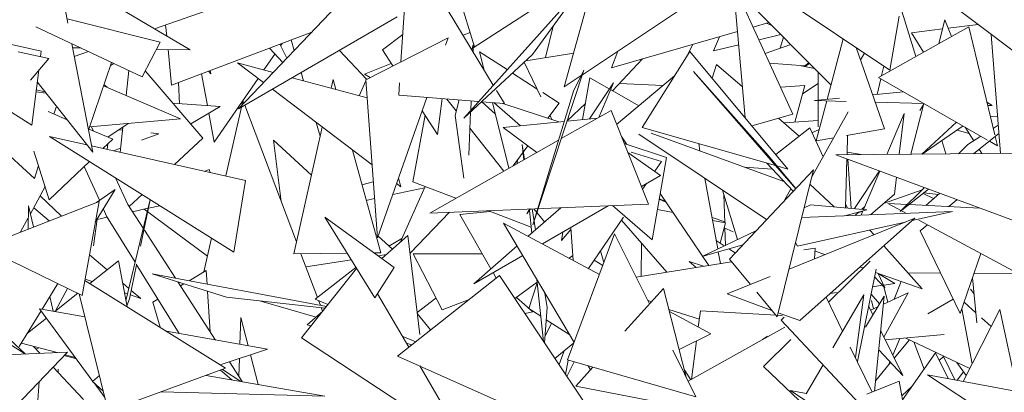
# Model space of a CAD drawing. Header units: metres. Extents: x -14.5 to 19.7, y -19.1 to 4.
# Tile 125 of 218: x 16.6699 to 16.8911, y 2.8124 to 2.896. Entities that reach past the tile are written whole.
import ezdxf

# ---------------------------------------------------------------- set-up
doc = ezdxf.new("R2010")
doc.units = ezdxf.units.M
doc.layers.add('G-IMPT', color=7, linetype='Continuous', lineweight=5)
doc.layers.add('L-PLNT', color=7, linetype='Continuous', lineweight=5, true_color=0x005900)

# ---------------------------------------------------------------- blocks, each defined once
blk = doc.blocks.new('ÁRVORES ORNAMENTAIS - Pequeno e Médio Porte - Ipê-roxo-2976198-A')
at = {"layer": 'G-IMPT', "color": 253, "true_color": 0xaaaaaa}
for p, q in [((6.20263, 2.91218), (6.20588, 2.89524)), ((6.2807, 2.88657), (6.28243, 2.9128)), ((6.30145, 2.88134), (6.28243, 2.9128)), ((6.39056, 2.88472), (6.35635, 2.90761)), ((6.41855, 2.88882), (6.39198, 2.90888)), ((6.20568, 2.90564), (6.23337, 2.88924)), ((6.27105, 2.90417), (6.24417, 2.876)), ((6.29481, 2.87395), (6.32166, 2.90387)), ((6.31024, 2.8882), (6.32166, 2.90387)), ((6.31741, 2.88095), (6.32364, 2.9034)), ((6.3688, 2.8748), (6.35538, 2.90418)), ((6.35807, 2.87398), (6.35538, 2.90418)), ((6.29347, 2.90221), (6.29726, 2.88993)), ((6.29694, 2.88972), (6.31678, 2.90257)), ((6.32149, 2.88368), (6.34944, 2.90231)), ((6.37733, 2.88139), (6.35601, 2.90281)), ((6.19776, 2.87235), (6.15609, 2.89854)), ((6.19984, 2.88901), (6.15609, 2.89854)), ((6.22531, 2.89402), (6.23867, 2.89862)), ((6.3964, 2.88779), (6.39263, 2.89993)), ((6.27988, 2.89669), (6.24417, 2.876)), ((6.39056, 2.88472), (6.39263, 2.8968)), ((6.22254, 2.88323), (6.19862, 2.89447)), ((6.22659, 2.89099), (6.20569, 2.8962)), ((6.22782, 2.89489), (6.22807, 2.89238)), ((6.31322, 2.88755), (6.31488, 2.89457)), ((6.35986, 2.89437), (6.36339, 2.89538)), ((6.36404, 2.89474), (6.36285, 2.89523)), ((6.40832, 2.89447), (6.38802, 2.8831)), ((6.40157, 2.89069), (6.4029, 2.896)), ((6.40444, 2.8923), (6.4029, 2.896)), ((6.40368, 2.89412), (6.41045, 2.89494)), ((6.40832, 2.89447), (6.41416, 2.87019)), ((6.22917, 2.88135), (6.26066, 2.89327)), ((6.27278, 2.88253), (6.29128, 2.89197)), ((6.27655, 2.88926), (6.28111, 2.89275)), ((6.29128, 2.89197), (6.29069, 2.8903)), ((6.29625, 2.89319), (6.29466, 2.89256)), ((6.328, 2.88521), (6.35634, 2.89336)), ((6.35226, 2.89218), (6.35095, 2.88903)), ((6.36607, 2.8927), (6.36117, 2.89151)), ((6.36593, 2.88964), (6.36664, 2.89213)), ((6.39547, 2.89313), (6.40239, 2.89397)), ((6.39547, 2.89313), (6.39816, 2.88878)), ((6.41544, 2.86601), (6.41334, 2.89275)), ((6.20676, 2.89065), (6.21143, 2.86628)), ((6.20693, 2.88972), (6.2088, 2.88969)), ((6.22659, 2.89099), (6.22254, 2.88323)), ((6.25507, 2.88742), (6.25347, 2.89055)), ((6.25367, 2.89016), (6.25411, 2.89079)), ((6.25673, 2.88916), (6.25602, 2.89152)), ((6.29667, 2.88924), (6.29697, 2.89039)), ((6.29697, 2.89039), (6.29691, 2.88886)), ((6.34495, 2.88788), (6.34627, 2.89046)), ((6.35661, 2.8904), (6.35095, 2.88903)), ((6.36254, 2.88849), (6.36832, 2.89044)), ((6.38007, 2.89174), (6.37647, 2.87816)), ((6.38298, 2.88979), (6.38934, 2.87151)), ((6.20155, 2.88736), (6.19469, 2.88879)), ((6.19968, 2.88775), (6.19984, 2.88901)), ((6.2073, 2.88781), (6.21047, 2.8889)), ((6.22575, 2.88938), (6.23337, 2.88924)), ((6.22837, 2.88933), (6.22917, 2.88135)), ((6.24992, 2.88475), (6.2524, 2.88833)), ((6.25115, 2.88967), (6.25415, 2.88645)), ((6.26687, 2.88915), (6.27295, 2.88269)), ((6.2789, 2.88565), (6.27655, 2.88926)), ((6.29481, 2.87395), (6.31024, 2.8882)), ((6.29942, 2.88469), (6.29838, 2.88882)), ((6.30457, 2.88483), (6.29838, 2.88882)), ((6.30876, 2.88683), (6.31952, 2.88856)), ((6.32947, 2.88899), (6.328, 2.88521)), ((6.33492, 2.87184), (6.3456, 2.88891)), ((6.3456, 2.88891), (6.36765, 2.86251)), ((6.3849, 2.88851), (6.38395, 2.88703)), ((6.20155, 2.88736), (6.19745, 2.8825)), ((6.21567, 2.88646), (6.21058, 2.8715)), ((6.21543, 2.88576), (6.21617, 2.88622)), ((6.24983, 2.88193), (6.244, 2.88635)), ((6.25199, 2.88419), (6.244, 2.88635)), ((6.27854, 2.88621), (6.27253, 2.88383)), ((6.3084, 2.88649), (6.31214, 2.87875)), ((6.32828, 2.88006), (6.33501, 2.88722)), ((6.35061, 2.88291), (6.35158, 2.88602)), ((6.35158, 2.88602), (6.35745, 2.88095)), ((6.37146, 2.88566), (6.36356, 2.88626)), ((6.37367, 2.88506), (6.37066, 2.88572)), ((6.37255, 2.88619), (6.37143, 2.88555)), ((6.37146, 2.88566), (6.37239, 2.88635)), ((6.38873, 2.8835), (6.38923, 2.88561)), ((6.19776, 2.87235), (6.1993, 2.88469)), ((6.21954, 2.88464), (6.21895, 2.87903)), ((6.2362, 2.86946), (6.22322, 2.88454)), ((6.2359, 2.8839), (6.23722, 2.87675)), ((6.23802, 2.8839), (6.23743, 2.88448)), ((6.23802, 2.8839), (6.23782, 2.88463)), ((6.2588, 2.88234), (6.25825, 2.88416)), ((6.27378, 2.88304), (6.27253, 2.88383)), ((6.31131, 2.88048), (6.30576, 2.88406)), ((6.32184, 2.88472), (6.31031, 2.84998)), ((6.31741, 2.88095), (6.32123, 2.8835)), ((6.31949, 2.88001), (6.32184, 2.88472)), ((6.34217, 2.88343), (6.32917, 2.87254)), ((6.36323, 2.86555), (6.34647, 2.88443)), ((6.36942, 2.8581), (6.34647, 2.88443)), ((6.37449, 2.87198), (6.37443, 2.8843)), ((6.38802, 2.8831), (6.41252, 2.86902)), ((6.19898, 2.8821), (6.21143, 2.86628)), ((6.21389, 2.88121), (6.23117, 2.87377)), ((6.21397, 2.88146), (6.21467, 2.88088)), ((6.23095, 2.87717), (6.23068, 2.88192)), ((6.23873, 2.86858), (6.24861, 2.88285)), ((6.27309, 2.87847), (6.25629, 2.88302)), ((6.265, 2.88066), (6.26544, 2.88258)), ((6.26605, 2.88038), (6.26544, 2.88258)), ((6.27135, 2.87894), (6.2728, 2.88233)), ((6.27278, 2.88253), (6.27543, 2.84708)), ((6.28021, 2.87907), (6.28039, 2.88186)), ((6.32314, 2.88297), (6.32151, 2.87362)), ((6.32844, 2.88189), (6.32307, 2.87377)), ((6.32314, 2.88297), (6.32752, 2.88049)), ((6.32844, 2.88189), (6.32517, 2.87412)), ((6.33958, 2.88127), (6.32983, 2.88172)), ((6.36602, 2.88088), (6.37143, 2.8813)), ((6.37143, 2.8813), (6.36925, 2.87304)), ((6.37444, 2.88174), (6.37092, 2.87937)), ((6.38773, 2.87927), (6.38856, 2.88279)), ((6.20095, 2.87958), (6.19869, 2.87984)), ((6.20076, 2.87983), (6.19875, 2.88033)), ((6.27421, 2.86343), (6.25181, 2.88042)), ((6.29816, 2.87768), (6.28021, 2.87907)), ((6.30394, 2.87723), (6.30218, 2.88014)), ((6.31949, 2.88001), (6.31031, 2.84998)), ((6.31624, 2.8773), (6.31257, 2.87967)), ((6.32779, 2.88034), (6.33417, 2.87674)), ((6.39366, 2.87986), (6.38668, 2.87917)), ((6.20271, 2.87484), (6.20319, 2.87643)), ((6.22948, 2.87727), (6.24005, 2.87655)), ((6.23348, 2.87263), (6.24005, 2.87655)), ((6.24496, 2.87682), (6.24521, 2.87791)), ((6.24543, 2.87732), (6.24521, 2.87791)), ((6.25722, 2.84617), (6.24562, 2.87683)), ((6.28655, 2.87858), (6.27543, 2.84708)), ((6.28895, 2.8703), (6.28997, 2.87832)), ((6.29102, 2.87823), (6.29315, 2.87555)), ((6.29288, 2.8745), (6.29379, 2.87802)), ((6.29646, 2.87781), (6.29638, 2.87569)), ((6.30394, 2.87723), (6.2988, 2.87763)), ((6.30189, 2.87493), (6.29887, 2.87762)), ((6.30497, 2.8627), (6.30125, 2.87744)), ((6.30757, 2.87225), (6.30162, 2.87741)), ((6.3162, 2.8731), (6.3036, 2.87726)), ((6.31375, 2.8739), (6.31624, 2.8773)), ((6.32214, 2.87722), (6.31807, 2.87335)), ((6.37924, 2.87843), (6.37362, 2.87787)), ((6.38073, 2.87768), (6.37362, 2.87787)), ((6.37638, 2.8778), (6.37401, 2.86884)), ((6.3983, 2.8772), (6.38726, 2.8775)), ((6.39532, 2.86585), (6.39817, 2.8772)), ((6.39808, 2.87684), (6.39732, 2.87569)), ((6.41358, 2.87678), (6.4124, 2.87751)), ((6.41358, 2.87678), (6.41257, 2.87681)), ((6.20568, 2.87358), (6.2014, 2.8754)), ((6.23754, 2.87505), (6.23873, 2.86858)), ((6.24135, 2.86096), (6.24487, 2.8764)), ((6.28334, 2.85963), (6.28612, 2.87462)), ((6.28895, 2.8703), (6.28549, 2.87558)), ((6.29288, 2.8745), (6.29484, 2.86046)), ((6.29637, 2.87538), (6.29598, 2.86563)), ((6.3142, 2.87451), (6.31463, 2.87361)), ((6.32791, 2.87567), (6.31674, 2.86935)), ((6.33635, 2.85464), (6.32791, 2.87567)), ((6.3688, 2.8748), (6.35952, 2.87224)), ((6.38123, 2.87535), (6.37299, 2.86059)), ((6.39377, 2.87502), (6.38988, 2.86581)), ((6.39267, 2.86583), (6.39377, 2.87502)), ((6.4148, 2.8742), (6.41317, 2.87432)), ((6.21074, 2.87199), (6.23117, 2.87377)), ((6.21164, 2.87105), (6.21119, 2.87202)), ((6.21484, 2.86969), (6.21944, 2.87275)), ((6.26257, 2.86988), (6.26164, 2.87297)), ((6.31741, 2.87322), (6.30367, 2.87186)), ((6.32488, 2.87395), (6.31804, 2.87328)), ((6.36558, 2.87391), (6.3702, 2.86991)), ((6.36679, 2.87286), (6.37449, 2.87344)), ((6.40555, 2.87303), (6.39776, 2.86587)), ((6.39787, 2.86587), (6.40703, 2.87218)), ((6.41494, 2.87234), (6.41381, 2.87163)), ((6.19833, 2.86039), (6.18733, 2.87049)), ((6.24315, 2.84386), (6.20172, 2.86981)), ((6.21013, 2.86793), (6.20172, 2.86981)), ((6.21595, 2.86922), (6.21042, 2.87157)), ((6.21731, 2.87133), (6.21813, 2.87125)), ((6.2182, 2.87192), (6.2176, 2.86626)), ((6.22627, 2.87045), (6.22241, 2.86899)), ((6.22448, 2.87063), (6.22627, 2.87045)), ((6.25661, 2.84347), (6.26303, 2.87191)), ((6.29622, 2.87169), (6.30386, 2.86207)), ((6.30367, 2.87186), (6.31127, 2.86626)), ((6.33026, 2.86981), (6.33145, 2.86806)), ((6.36288, 2.85116), (6.33414, 2.87035)), ((6.33492, 2.87184), (6.36489, 2.8633)), ((6.36676, 2.85975), (6.33696, 2.87055)), ((6.37256, 2.87176), (6.36493, 2.86577)), ((6.37256, 2.87176), (6.37561, 2.86528)), ((6.37307, 2.87067), (6.37467, 2.87136)), ((6.38934, 2.87151), (6.38082, 2.87003)), ((6.38108, 2.87007), (6.38096, 2.86575)), ((6.4057, 2.87126), (6.4084, 2.87049)), ((6.40752, 2.8719), (6.40941, 2.86886)), ((6.41103, 2.86988), (6.40812, 2.86805)), ((6.41509, 2.87046), (6.40937, 2.86596)), ((6.41425, 2.86981), (6.41475, 2.86774)), ((6.24577, 2.85997), (6.21116, 2.8677)), ((6.21375, 2.86712), (6.21595, 2.86922)), ((6.21485, 2.86817), (6.21467, 2.86692)), ((6.2362, 2.86946), (6.22982, 2.86354)), ((6.25379, 2.85524), (6.25209, 2.86896)), ((6.25209, 2.86896), (6.2606, 2.86116)), ((6.31612, 2.869), (6.28718, 2.85264)), ((6.30595, 2.86325), (6.30925, 2.86775)), ((6.30849, 2.86468), (6.30798, 2.86799)), ((6.30835, 2.8646), (6.30798, 2.86799)), ((6.34035, 2.86512), (6.33089, 2.86824)), ((6.34761, 2.86823), (6.3479, 2.86658)), ((6.37798, 2.86953), (6.37401, 2.86884)), ((6.40318, 2.86591), (6.40226, 2.86889)), ((6.40812, 2.86805), (6.40598, 2.86594)), ((6.41295, 2.86878), (6.41475, 2.86774)), ((6.20167, 2.85563), (6.1982, 2.86656)), ((6.2177, 2.8672), (6.21611, 2.8666)), ((6.27616, 2.84371), (6.2698, 2.86678)), ((6.33904, 2.86109), (6.33169, 2.86624)), ((6.33923, 2.86418), (6.33245, 2.86629)), ((6.36323, 2.86555), (6.36946, 2.85815)), ((6.42865, 2.86611), (6.37843, 2.86573)), ((6.37843, 2.86573), (6.42758, 2.8475)), ((6.3841, 2.86577), (6.38097, 2.86627)), ((6.41061, 2.86694), (6.41121, 2.86598)), ((6.19833, 2.86039), (6.19923, 2.86334)), ((6.20167, 2.85563), (6.21068, 2.8642)), ((6.30684, 2.86375), (6.30693, 2.86458)), ((6.33713, 2.84661), (6.34035, 2.86512)), ((6.33923, 2.86418), (6.33774, 2.862)), ((6.36282, 2.86389), (6.36887, 2.85752)), ((6.3652, 2.86321), (6.36765, 2.86251)), ((6.38093, 2.8648), (6.38063, 2.8538)), ((6.38112, 2.86473), (6.3819, 2.85368)), ((6.21295, 2.85549), (6.20954, 2.86312)), ((6.23761, 2.86239), (6.23669, 2.862)), ((6.23761, 2.86239), (6.23787, 2.86174)), ((6.33904, 2.86109), (6.33476, 2.8586)), ((6.35451, 2.84227), (6.37342, 2.86235)), ((6.35802, 2.86292), (6.36416, 2.86248)), ((6.36527, 2.82934), (6.37342, 2.86235)), ((6.38827, 2.86208), (6.38264, 2.85362)), ((6.38829, 2.86207), (6.38464, 2.85344)), ((6.21933, 2.85455), (6.21655, 2.86052)), ((6.24315, 2.84386), (6.24577, 2.85997)), ((6.27195, 2.85897), (6.27449, 2.85967)), ((6.28069, 2.85851), (6.27973, 2.85924)), ((6.28069, 2.85851), (6.28016, 2.86047)), ((6.28334, 2.85963), (6.29301, 2.85594)), ((6.33586, 2.85924), (6.33501, 2.85799)), ((6.34902, 2.86042), (6.35189, 2.84457)), ((6.37262, 2.8591), (6.37807, 2.85402)), ((6.39159, 2.85685), (6.39205, 2.86068)), ((6.20074, 2.85857), (6.19744, 2.85246)), ((6.19962, 2.8565), (6.20444, 2.85197)), ((6.21202, 2.85058), (6.21651, 2.85792)), ((6.21228, 2.85503), (6.21651, 2.85792)), ((6.22253, 2.85677), (6.21964, 2.85408)), ((6.27885, 2.85677), (6.28603, 2.85833)), ((6.28613, 2.85856), (6.2805, 2.846)), ((6.33894, 2.85701), (6.34988, 2.84088)), ((6.35294, 2.8578), (6.3563, 2.84667)), ((6.35346, 2.85043), (6.35327, 2.8567)), ((6.36835, 2.85807), (6.36684, 2.85536)), ((6.39159, 2.85685), (6.38623, 2.85222)), ((6.38917, 2.85476), (6.39783, 2.85786)), ((6.39832, 2.85835), (6.3929, 2.85299)), ((6.39926, 2.858), (6.3929, 2.85299)), ((6.40041, 2.85588), (6.39806, 2.85705)), ((6.40148, 2.8568), (6.39817, 2.85714)), ((6.40179, 2.85706), (6.39864, 2.85435)), ((6.18663, 2.84501), (6.21287, 2.85526)), ((6.20905, 2.83415), (6.21287, 2.85526)), ((6.22432, 2.85566), (6.2189, 2.83296)), ((6.22278, 2.84921), (6.21933, 2.85455)), ((6.22437, 2.85563), (6.22219, 2.8452)), ((6.2265, 2.85429), (6.22397, 2.85373)), ((6.27292, 2.85547), (6.27478, 2.85588)), ((6.33635, 2.85464), (6.28718, 2.85264)), ((6.33713, 2.84661), (6.32825, 2.85431)), ((6.33872, 2.85576), (6.34025, 2.85508)), ((6.3401, 2.85531), (6.33873, 2.85579)), ((6.37275, 2.8545), (6.37132, 2.85382)), ((6.37275, 2.8545), (6.38538, 2.85337)), ((6.38065, 2.85458), (6.38104, 2.85376)), ((6.3943, 2.85254), (6.39011, 2.8548)), ((6.3945, 2.85457), (6.39011, 2.8548)), ((6.41082, 2.85371), (6.39488, 2.85455)), ((6.40383, 2.85408), (6.40566, 2.85563)), ((6.1969, 2.84902), (6.19702, 2.85424)), ((6.19813, 2.84951), (6.19702, 2.85424)), ((6.19818, 2.85383), (6.20166, 2.85088)), ((6.21453, 2.85196), (6.21383, 2.85353)), ((6.22386, 2.85371), (6.22037, 2.85294)), ((6.22302, 2.85353), (6.23724, 2.84296)), ((6.29159, 2.85282), (6.28274, 2.84364)), ((6.29394, 2.85229), (6.30078, 2.85297)), ((6.29394, 2.85229), (6.30093, 2.8401)), ((6.30025, 2.85317), (6.30998, 2.84946)), ((6.30969, 2.85356), (6.30897, 2.85247)), ((6.30985, 2.85356), (6.30897, 2.85247)), ((6.31662, 2.85384), (6.30928, 2.84741)), ((6.31012, 2.84815), (6.30957, 2.85322)), ((6.31091, 2.84884), (6.31018, 2.85358)), ((6.3106, 2.85359), (6.31295, 2.85063)), ((6.32729, 2.85427), (6.31251, 2.84569)), ((6.34185, 2.85273), (6.33832, 2.85343)), ((6.37077, 2.8516), (6.40463, 2.85295)), ((6.38538, 2.85337), (6.38049, 2.85199)), ((6.38357, 2.85286), (6.38272, 2.85208)), ((6.38337, 2.85268), (6.38449, 2.85308)), ((6.38451, 2.85313), (6.38409, 2.85213)), ((6.38493, 2.8541), (6.38424, 2.85347)), ((6.39562, 2.85094), (6.40463, 2.85295)), ((6.19696, 2.85156), (6.19524, 2.84838)), ((6.21246, 2.85129), (6.2116, 2.84525)), ((6.21469, 2.85169), (6.21245, 2.8512)), ((6.22096, 2.84158), (6.21453, 2.85196)), ((6.27483, 2.83358), (6.26359, 2.85174)), ((6.26359, 2.85174), (6.27915, 2.84042)), ((6.32532, 2.83887), (6.30377, 2.85035)), ((6.31956, 2.82372), (6.30377, 2.85035)), ((6.33074, 2.85173), (6.32286, 2.84018)), ((6.34043, 2.83935), (6.33026, 2.85102)), ((6.35346, 2.85063), (6.35061, 2.85163)), ((6.35361, 2.8504), (6.35073, 2.85097)), ((6.35246, 2.84586), (6.35361, 2.8504)), ((6.36792, 2.84007), (6.39621, 2.85146)), ((6.36983, 2.84517), (6.39403, 2.85058)), ((6.37033, 2.8285), (6.39621, 2.85146)), ((6.42697, 2.83497), (6.39711, 2.85103)), ((6.3974, 2.84864), (6.39901, 2.85001)), ((6.23002, 2.83801), (6.22306, 2.84879)), ((6.31889, 2.84892), (6.31678, 2.84645)), ((6.31712, 2.84836), (6.31678, 2.84645)), ((6.31811, 2.81967), (6.32872, 2.84793)), ((6.31885, 2.84937), (6.31942, 2.84201)), ((6.33656, 2.83226), (6.32872, 2.84793)), ((6.36057, 2.84871), (6.34836, 2.84289)), ((6.35333, 2.84928), (6.35536, 2.84838)), ((6.35362, 2.84539), (6.3535, 2.84921)), ((6.38702, 2.84776), (6.38609, 2.84881)), ((6.3974, 2.84864), (6.40637, 2.83005)), ((6.23644, 2.83943), (6.23816, 2.84699)), ((6.27557, 2.84746), (6.2788, 2.8445)), ((6.28227, 2.84757), (6.27643, 2.8424)), ((6.28091, 2.84693), (6.27802, 2.84521)), ((6.28227, 2.84757), (6.28496, 2.82533)), ((6.33477, 2.84585), (6.33471, 2.83842)), ((6.35755, 2.84549), (6.34836, 2.84289)), ((6.35336, 2.84527), (6.35155, 2.84644)), ((6.36939, 2.84599), (6.36983, 2.84517)), ((6.20905, 2.83415), (6.18663, 2.84501)), ((6.2107, 2.84324), (6.21467, 2.83988)), ((6.26862, 2.84361), (6.25661, 2.84347)), ((6.26194, 2.83371), (6.25824, 2.84349)), ((6.27616, 2.84371), (6.27466, 2.84369)), ((6.27557, 2.84302), (6.27746, 2.84331)), ((6.28343, 2.84347), (6.29898, 2.84351)), ((6.28996, 2.83087), (6.28343, 2.84347)), ((6.3068, 2.84524), (6.29708, 2.83674)), ((6.32558, 2.84417), (6.32633, 2.84156)), ((6.35201, 2.84392), (6.35248, 2.8413)), ((6.35584, 2.84368), (6.3544, 2.8446)), ((6.37382, 2.84477), (6.37124, 2.84435)), ((6.37361, 2.84236), (6.37382, 2.84477)), ((6.37596, 2.84331), (6.37376, 2.84409)), ((6.39785, 2.83561), (6.38924, 2.84527)), ((6.40637, 2.83005), (6.41105, 2.84353)), ((6.21725, 2.84194), (6.2108, 2.83681)), ((6.21915, 2.8316), (6.21725, 2.84194)), ((6.22131, 2.84102), (6.21971, 2.83335)), ((6.23089, 2.82557), (6.22122, 2.84117)), ((6.25935, 2.84054), (6.26956, 2.8421)), ((6.30806, 2.84311), (6.29708, 2.83674)), ((6.31853, 2.84248), (6.31933, 2.84308)), ((6.32606, 2.84083), (6.32415, 2.84206)), ((6.35497, 2.84171), (6.33357, 2.83823)), ((6.34703, 2.84042), (6.34547, 2.84176)), ((6.34868, 2.84069), (6.34547, 2.84176)), ((6.35451, 2.84227), (6.35925, 2.83658)), ((6.37678, 2.83265), (6.38612, 2.84186)), ((6.17472, 2.84096), (6.19635, 2.82097)), ((6.22483, 2.83898), (6.24148, 2.83372)), ((6.22483, 2.83898), (6.26397, 2.83167)), ((6.23695, 2.83973), (6.23308, 2.83744)), ((6.23695, 2.83973), (6.23714, 2.83668)), ((6.25836, 2.82463), (6.27075, 2.84017)), ((6.26144, 2.83332), (6.27058, 2.84044)), ((6.27483, 2.83358), (6.27915, 2.84042)), ((6.30142, 2.83925), (6.30213, 2.83801)), ((6.38328, 2.81928), (6.38753, 2.84004)), ((6.38453, 2.8403), (6.38388, 2.84052)), ((6.39785, 2.83561), (6.38738, 2.83929)), ((6.38794, 2.83909), (6.38947, 2.83585)), ((6.38797, 2.83903), (6.39168, 2.83684)), ((6.402, 2.83911), (6.39467, 2.83918)), ((6.41919, 2.83896), (6.4095, 2.83905)), ((6.20008, 2.83105), (6.20359, 2.83679)), ((6.24131, 2.81778), (6.20966, 2.83752)), ((6.20971, 2.83778), (6.21132, 2.83723)), ((6.21818, 2.83691), (6.21957, 2.83573)), ((6.239, 2.82412), (6.23057, 2.83717)), ((6.2319, 2.83674), (6.23114, 2.83629)), ((6.27994, 2.82054), (6.30285, 2.83858)), ((6.30285, 2.83858), (6.32984, 2.79828)), ((6.30631, 2.83343), (6.31131, 2.83713)), ((6.30945, 2.8312), (6.31132, 2.83699)), ((6.31274, 2.82382), (6.31124, 2.83775)), ((6.35399, 2.83446), (6.3637, 2.83837)), ((6.38717, 2.83827), (6.38947, 2.83585)), ((6.38919, 2.83646), (6.39168, 2.83684)), ((6.39315, 2.83726), (6.39157, 2.8333)), ((6.40917, 2.83812), (6.41015, 2.82799)), ((6.20806, 2.83463), (6.20292, 2.83055)), ((6.20579, 2.83573), (6.20306, 2.83066)), ((6.21491, 2.80817), (6.20839, 2.83447)), ((6.21858, 2.83472), (6.21927, 2.83448)), ((6.22011, 2.83527), (6.22228, 2.83344)), ((6.23725, 2.83505), (6.23783, 2.82593)), ((6.27543, 2.83453), (6.28246, 2.82253)), ((6.31357, 2.83142), (6.31307, 2.83466)), ((6.33104, 2.82611), (6.33968, 2.83573)), ((6.34479, 2.81582), (6.33968, 2.83573)), ((6.36406, 2.83079), (6.35399, 2.83446)), ((6.36065, 2.83489), (6.36527, 2.82934)), ((6.3772, 2.83459), (6.37858, 2.83481)), ((6.38638, 2.83443), (6.38825, 2.83225)), ((6.38672, 2.83607), (6.38894, 2.83642)), ((6.38913, 2.83219), (6.39465, 2.83471)), ((6.38922, 2.82478), (6.39465, 2.83471)), ((6.3901, 2.83263), (6.38923, 2.8361)), ((6.4087, 2.83556), (6.40953, 2.83446)), ((6.17855, 2.83224), (6.1963, 2.82097)), ((6.20257, 2.83061), (6.2018, 2.83387)), ((6.21971, 2.83335), (6.21911, 2.83181)), ((6.2199, 2.83426), (6.22228, 2.83344)), ((6.22609, 2.83331), (6.22496, 2.83264)), ((6.22663, 2.82704), (6.22496, 2.83264)), ((6.24148, 2.83372), (6.26369, 2.83131)), ((6.26163, 2.82928), (6.24923, 2.83288)), ((6.26144, 2.83332), (6.26431, 2.8321)), ((6.26261, 2.83193), (6.26221, 2.83299)), ((6.28857, 2.83354), (6.28436, 2.83031)), ((6.28996, 2.83087), (6.29604, 2.83322)), ((6.31032, 2.83048), (6.30664, 2.83368)), ((6.33694, 2.83268), (6.33614, 2.8331)), ((6.37625, 2.83375), (6.37996, 2.82612)), ((6.37777, 2.82237), (6.38473, 2.83429)), ((6.38285, 2.82017), (6.38473, 2.83429)), ((6.38508, 2.82704), (6.38932, 2.83401)), ((6.38687, 2.83115), (6.38648, 2.83297)), ((6.38932, 2.83401), (6.38715, 2.81267)), ((6.4048, 2.8333), (6.39908, 2.82999)), ((6.40993, 2.83023), (6.40727, 2.83264)), ((6.19494, 2.82265), (6.19984, 2.83066)), ((6.19948, 2.83116), (6.21148, 2.81485)), ((6.19948, 2.83116), (6.20966, 2.82935)), ((6.26312, 2.8306), (6.25963, 2.82751)), ((6.26311, 2.8306), (6.2628, 2.83141)), ((6.28438, 2.83006), (6.28736, 2.82638)), ((6.31032, 2.83048), (6.30856, 2.83005)), ((6.31213, 2.82947), (6.30945, 2.8312)), ((6.31357, 2.83142), (6.31296, 2.82349)), ((6.34776, 2.82883), (6.34089, 2.83099)), ((6.35031, 2.82555), (6.34102, 2.8305)), ((6.34753, 2.82704), (6.34801, 2.83069)), ((6.34801, 2.83069), (6.36499, 2.82967)), ((6.37033, 2.8285), (6.3655, 2.83026)), ((6.38676, 2.82979), (6.38582, 2.83169)), ((6.38623, 2.83086), (6.38786, 2.8316)), ((6.40906, 2.81881), (6.40675, 2.83113)), ((6.40703, 2.81485), (6.41529, 2.83095)), ((6.41925, 2.81258), (6.41529, 2.83095)), ((6.20103, 2.82905), (6.19681, 2.8257)), ((6.24451, 2.82314), (6.24473, 2.82918)), ((6.24638, 2.82281), (6.24473, 2.82918)), ((6.31453, 2.82793), (6.31306, 2.82487)), ((6.31863, 2.82529), (6.31336, 2.82868)), ((6.36535, 2.82965), (6.36647, 2.82958)), ((6.36685, 2.82927), (6.36615, 2.82861)), ((6.36615, 2.82861), (6.3889, 2.80432)), ((6.41334, 2.82714), (6.41113, 2.82914)), ((6.228, 2.82608), (6.25072, 2.82204)), ((6.26048, 2.82729), (6.25963, 2.82751)), ((6.35031, 2.82555), (6.3432, 2.82201)), ((6.367, 2.82704), (6.34526, 2.81486)), ((6.39347, 2.81615), (6.38852, 2.8262)), ((6.20345, 2.82129), (6.1954, 2.8234)), ((6.25836, 2.82463), (6.29551, 2.80023)), ((6.28099, 2.82503), (6.28402, 2.82375)), ((6.28309, 2.82303), (6.28195, 2.8234)), ((6.31951, 2.82342), (6.3153, 2.81999)), ((6.34598, 2.81527), (6.34712, 2.82396)), ((6.36197, 2.82422), (6.36304, 2.82503)), ((6.36215, 2.81821), (6.3683, 2.82428)), ((6.38953, 2.82415), (6.40277, 2.82537)), ((6.3928, 2.82445), (6.39122, 2.82071)), ((6.39498, 2.82417), (6.39155, 2.82005)), ((6.39413, 2.82458), (6.40851, 2.81774)), ((6.39595, 2.82371), (6.39826, 2.81755)), ((6.20578, 2.82139), (6.17407, 2.78839)), ((6.17967, 2.82023), (6.20578, 2.82139)), ((6.19961, 2.82112), (6.19814, 2.82268)), ((6.19933, 2.82237), (6.19874, 2.82204)), ((6.2401, 2.81853), (6.25072, 2.82204)), ((6.31739, 2.82169), (6.31623, 2.81861)), ((6.347, 2.8114), (6.34178, 2.82183)), ((6.38169, 2.82256), (6.3866, 2.81245)), ((6.39347, 2.81615), (6.38809, 2.82192)), ((6.39343, 2.81067), (6.40083, 2.82122)), ((6.40083, 2.82122), (6.40366, 2.81548)), ((6.20505, 2.82064), (6.20778, 2.81988)), ((6.20753, 2.82023), (6.20523, 2.82083)), ((6.24505, 2.81478), (6.24217, 2.81922)), ((6.24426, 2.81599), (6.2444, 2.81995)), ((6.24863, 2.81415), (6.24691, 2.82078)), ((6.27994, 2.82054), (6.31429, 2.80522)), ((6.31772, 2.81638), (6.31831, 2.81962)), ((6.31963, 2.81924), (6.31799, 2.81597)), ((6.31811, 2.81967), (6.347, 2.8114)), ((6.39074, 2.81908), (6.38739, 2.81506)), ((6.3906, 2.81923), (6.39032, 2.81857)), ((6.40168, 2.81951), (6.40263, 2.8204)), ((6.40263, 2.8204), (6.40517, 2.8152)), ((6.40563, 2.81911), (6.40769, 2.81613)), ((6.20939, 2.81074), (6.20253, 2.81802)), ((6.20361, 2.81687), (6.20365, 2.81759)), ((6.20365, 2.81683), (6.20365, 2.81759)), ((6.24131, 2.81778), (6.21491, 2.80817)), ((6.24273, 2.81518), (6.24019, 2.81737)), ((6.24472, 2.81483), (6.2406, 2.81752)), ((6.28492, 2.81832), (6.29551, 2.80023)), ((6.31998, 2.81377), (6.32381, 2.81804)), ((6.32328, 2.81744), (6.32274, 2.81835)), ((6.34435, 2.81752), (6.34583, 2.81518)), ((6.37426, 2.80671), (6.36215, 2.81821)), ((6.37176, 2.81208), (6.37555, 2.81857)), ((6.40567, 2.81511), (6.40711, 2.81697)), ((6.19657, 2.77699), (6.19944, 2.8148)), ((6.21142, 2.81479), (6.21293, 2.81615)), ((6.21381, 2.81262), (6.21142, 2.81479)), ((6.21176, 2.81448), (6.21415, 2.81122)), ((6.23695, 2.81619), (6.2636, 2.81152)), ((6.38543, 2.81198), (6.39264, 2.8149)), ((6.39264, 2.8149), (6.39396, 2.80788)), ((6.39906, 2.81634), (6.41273, 2.80735)), ((6.39906, 2.81634), (6.43357, 2.80991)), ((6.22682, 2.81251), (6.2636, 2.81152)), ((6.34664, 2.80859), (6.31998, 2.81377)), ((6.36821, 2.81278), (6.37552, 2.80794)), ((6.36821, 2.81278), (6.37176, 2.8121)), ((6.39327, 2.81156), (6.3956, 2.81377))]:
    blk.add_line(p, q, dxfattribs=at)

msp = doc.modelspace()

# ---------------------------------------------------------------- block references
at = {"layer": 'L-PLNT', "color": 253, "true_color": 0xaaaaaa}
msp.add_blockref('ÁRVORES ORNAMENTAIS - Pequeno e Médio Porte - Ipê-roxo-2976198-A', (10.47483, 0), dxfattribs=at)

doc.saveas('drawing.dxf')
